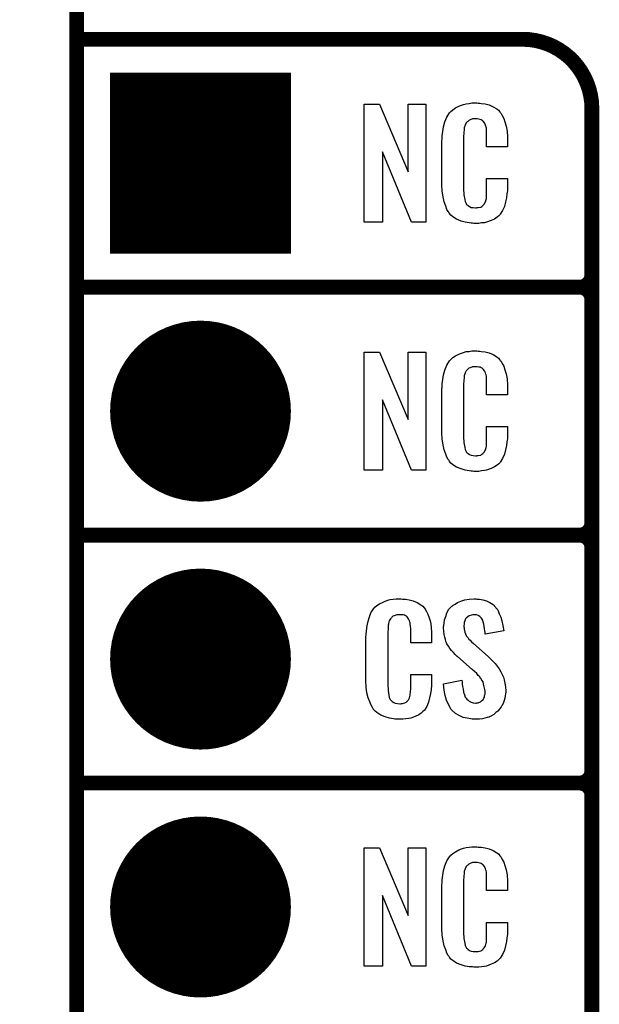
# Model space of a CAD drawing. Extents: x -0.07 to 0.95, y -0.15 to 1.54.
# Tile 4 of 22: x -0.07 to 0.16, y 0.36 to 0.76. Entities that reach past the tile are written whole.
import ezdxf

# ---------------------------------------------------------------- set-up
doc = ezdxf.new("R2010")
doc.units = 0
doc.layers.get('0').update_dxf_attribs({"linetype": 'CONTINUOUS'})
for name, color, linetype in [('gko', 6, 'CONTINUOUS'), ('gto', 2, 'CONTINUOUS'), ('gts', 1, 'CONTINUOUS')]:
    doc.layers.add(name, color=color, linetype=linetype)

# ---------------------------------------------------------------- blocks, each defined once
blk = doc.blocks.new('D45')
at = {"const_width": 0.003}
blk.add_lwpolyline([(-0.0015, 0, 1), (0.0015, 0, 1)], format="xyb", close=True, dxfattribs=at)
blk = doc.blocks.new('D52')
at = {"const_width": 0.0365}
blk.add_lwpolyline([(-0.01825, 0, 1), (0.01825, 0, 1)], format="xyb", close=True, dxfattribs=at)
blk = doc.blocks.new('D53')
at = {"const_width": 0.073}
blk.add_lwpolyline([(-0.0365, 0), (0.0365, 0)], dxfattribs=at)

msp = doc.modelspace()

# ---------------------------------------------------------------- linework, layer by layer
at = {"layer": 'gko', "color": 6, "const_width": 0.006}
msp.add_lwpolyline([(-0.05, -0.15), (-0.05, 1.45)], dxfattribs=at)
at = {"layer": 'gto', "color": 2, "const_width": 0.006}
for points in [[(-0.05, 0.75), (0.13, 0.75)], [(0.158, 0.722), (0.158, 0.722)], [(0.158, 0.722), (0.158, 0.722)], [(0.158, -0.022), (0.158, 0.722)], [(-0.05, 0.65), (0.153, 0.65)], [(-0.05, 0.65), (0.153, 0.65)], [(0.153, 0.65), (0.153, 0.65)], [(0.153, 0.65), (0.153, 0.65)], [(0.158, 0.645), (0.158, 0.645)], [(0.158, 0.645), (0.158, 0.645)], [(0.158, 0.645), (0.158, 0.645)], [(0.158, 0.645), (0.158, 0.645)], [(0.158, 0.555), (0.158, 0.645)], [(-0.05, 0.55), (0.153, 0.55)], [(-0.05, 0.55), (0.153, 0.55)], [(0.153, 0.55), (0.153, 0.55)], [(0.153, 0.55), (0.153, 0.55)], [(0.158, 0.545), (0.158, 0.545)], [(0.158, 0.545), (0.158, 0.545)], [(0.158, 0.545), (0.158, 0.545)], [(0.158, 0.545), (0.158, 0.545)], [(0.158, 0.455), (0.158, 0.545)], [(-0.05, 0.45), (0.153, 0.45)], [(-0.05, 0.45), (0.153, 0.45)], [(0.153, 0.45), (0.153, 0.45)], [(0.153, 0.45), (0.153, 0.45)], [(0.158, 0.445), (0.158, 0.445)], [(0.158, 0.445), (0.158, 0.445)], [(0.158, 0.445), (0.158, 0.445)], [(0.158, 0.445), (0.158, 0.445)], [(0.158, 0.355), (0.158, 0.445)]]:
    msp.add_lwpolyline(points, dxfattribs=at)
for points in [[(0.158, 0.722, 0.414214), (0.13, 0.75)], [(0.153, 0.65, 0.414214), (0.158, 0.655)], [(0.158, 0.645, 0.414214), (0.153, 0.65)], [(0.158, 0.645, 0.414214), (0.153, 0.65)], [(0.153, 0.55, 0.414214), (0.158, 0.555)], [(0.158, 0.545, 0.414214), (0.153, 0.55)], [(0.158, 0.545, 0.414214), (0.153, 0.55)], [(0.153, 0.45, 0.414214), (0.158, 0.455)], [(0.158, 0.445, 0.414214), (0.153, 0.45)], [(0.158, 0.445, 0.414214), (0.153, 0.45)]]:
    msp.add_lwpolyline(points, format="xyb", dxfattribs=at)
at = {"layer": 'gto', "color": 2}
for points in [[(0.0909, 0.6762), (0.0852, 0.6762), (0.0735, 0.7046), (0.0735, 0.6762), (0.0661, 0.6762), (0.0661, 0.7238), (0.0722, 0.7238), (0.0838, 0.6966), (0.0838, 0.7238), (0.0909, 0.7238), (0.0909, 0.6762)], [(0.1121, 0.7242), (0.1127, 0.7242), (0.1133, 0.7241), (0.1149, 0.7239), (0.1165, 0.7235), (0.1181, 0.7228), (0.1196, 0.7219), (0.1203, 0.7214), (0.1209, 0.7207), (0.121, 0.7205), (0.1214, 0.7201), (0.1218, 0.7192), (0.1224, 0.7181), (0.1229, 0.7167), (0.1234, 0.715), (0.1238, 0.7129), (0.1239, 0.7106), (0.1239, 0.7066), (0.1155, 0.7066), (0.1155, 0.7107), (0.1155, 0.7108), (0.1155, 0.7111), (0.1155, 0.7116), (0.1155, 0.7121), (0.1154, 0.7134), (0.1154, 0.7141), (0.1153, 0.7146), (0.1153, 0.7147), (0.1152, 0.7149), (0.115, 0.7154), (0.1146, 0.7163), (0.1141, 0.717), (0.1139, 0.7172), (0.1137, 0.7173), (0.1133, 0.7175), (0.1129, 0.7177), (0.1124, 0.7178), (0.1117, 0.7179), (0.1106, 0.7179), (0.1103, 0.7179), (0.1098, 0.7179), (0.1088, 0.7175), (0.1083, 0.7173), (0.1079, 0.7169), (0.1077, 0.7167), (0.1073, 0.7163), (0.1068, 0.7154), (0.1065, 0.7143), (0.1065, 0.7142), (0.1065, 0.7141), (0.1064, 0.7137), (0.1064, 0.7132), (0.1063, 0.7127), (0.1063, 0.7119), (0.1062, 0.7111), (0.1062, 0.7102), (0.1062, 0.6895), (0.1062, 0.6894), (0.1062, 0.6889), (0.1063, 0.6882), (0.1063, 0.6873), (0.1067, 0.6854), (0.1068, 0.6845), (0.1072, 0.6837), (0.1073, 0.6836), (0.1074, 0.6834), (0.1077, 0.6832), (0.108, 0.6829), (0.1086, 0.6825), (0.1092, 0.6822), (0.1101, 0.6821), (0.111, 0.682), (0.1114, 0.682), (0.1117, 0.6821), (0.1121, 0.6821), (0.1131, 0.6823), (0.1136, 0.6826), (0.114, 0.6829), (0.1141, 0.6829), (0.1141, 0.6831), (0.1145, 0.6835), (0.115, 0.6844), (0.1153, 0.6854), (0.1153, 0.6855), (0.1154, 0.6857), (0.1154, 0.686), (0.1154, 0.6865), (0.1154, 0.687), (0.1155, 0.6878), (0.1155, 0.6886), (0.1155, 0.6895), (0.1155, 0.6938), (0.1239, 0.6938), (0.1239, 0.69), (0.1239, 0.6899), (0.1239, 0.6897), (0.1239, 0.6894), (0.1239, 0.6889), (0.1238, 0.6883), (0.1237, 0.6876), (0.1235, 0.6861), (0.1231, 0.6844), (0.1227, 0.6826), (0.1219, 0.6809), (0.121, 0.6794), (0.1209, 0.6792), (0.1204, 0.6788), (0.1197, 0.6782), (0.1187, 0.6775), (0.1173, 0.6769), (0.1155, 0.6762), (0.1146, 0.676), (0.1135, 0.6759), (0.1123, 0.6757), (0.1103, 0.6757), (0.1098, 0.6758), (0.1092, 0.6758), (0.1085, 0.6759), (0.1069, 0.6762), (0.1052, 0.6767), (0.1034, 0.6774), (0.1018, 0.6784), (0.1011, 0.679), (0.1005, 0.6797), (0.1005, 0.6798), (0.1004, 0.6799), (0.1002, 0.6802), (0.1, 0.6805), (0.0995, 0.6814), (0.099, 0.6827), (0.0983, 0.6844), (0.0979, 0.6864), (0.0975, 0.6887), (0.0974, 0.6914), (0.0974, 0.7083), (0.0974, 0.7084), (0.0974, 0.7087), (0.0974, 0.7091), (0.0975, 0.7096), (0.0975, 0.7103), (0.0976, 0.711), (0.0978, 0.7128), (0.0981, 0.7147), (0.0987, 0.7167), (0.0994, 0.7186), (0.1005, 0.7203), (0.1005, 0.7204), (0.1006, 0.7204), (0.101, 0.7209), (0.1018, 0.7216), (0.103, 0.7223), (0.1043, 0.723), (0.1053, 0.7234), (0.1062, 0.7237), (0.1072, 0.724), (0.1084, 0.7241), (0.1096, 0.7243), (0.1116, 0.7243), (0.1121, 0.7242)], [(0.0909, 0.5762), (0.0852, 0.5762), (0.0735, 0.6046), (0.0735, 0.5762), (0.0661, 0.5762), (0.0661, 0.6238), (0.0722, 0.6238), (0.0838, 0.5966), (0.0838, 0.6238), (0.0909, 0.6238), (0.0909, 0.5762)], [(0.1121, 0.6242), (0.1127, 0.6242), (0.1133, 0.6241), (0.1149, 0.6239), (0.1165, 0.6235), (0.1181, 0.6228), (0.1196, 0.6219), (0.1203, 0.6214), (0.1209, 0.6207), (0.121, 0.6205), (0.1214, 0.6201), (0.1218, 0.6192), (0.1224, 0.6181), (0.1229, 0.6167), (0.1234, 0.615), (0.1238, 0.613), (0.1239, 0.6106), (0.1239, 0.6066), (0.1155, 0.6066), (0.1155, 0.6107), (0.1155, 0.6108), (0.1155, 0.6111), (0.1155, 0.6116), (0.1155, 0.6121), (0.1154, 0.6134), (0.1154, 0.6141), (0.1153, 0.6146), (0.1153, 0.6147), (0.1152, 0.6149), (0.115, 0.6154), (0.1146, 0.6163), (0.1141, 0.617), (0.1139, 0.6172), (0.1137, 0.6173), (0.1133, 0.6175), (0.1129, 0.6177), (0.1124, 0.6178), (0.1117, 0.6179), (0.1106, 0.6179), (0.1103, 0.6179), (0.1098, 0.6179), (0.1088, 0.6175), (0.1083, 0.6173), (0.1079, 0.6169), (0.1077, 0.6167), (0.1073, 0.6163), (0.1068, 0.6154), (0.1065, 0.6143), (0.1065, 0.6142), (0.1065, 0.6141), (0.1064, 0.6137), (0.1064, 0.6132), (0.1063, 0.6127), (0.1063, 0.6119), (0.1062, 0.6111), (0.1062, 0.6102), (0.1062, 0.5895), (0.1062, 0.5894), (0.1062, 0.5889), (0.1063, 0.5882), (0.1063, 0.5873), (0.1067, 0.5854), (0.1068, 0.5845), (0.1072, 0.5837), (0.1073, 0.5836), (0.1074, 0.5834), (0.1077, 0.5832), (0.108, 0.5829), (0.1086, 0.5825), (0.1092, 0.5822), (0.1101, 0.5821), (0.111, 0.582), (0.1114, 0.582), (0.1117, 0.5821), (0.1121, 0.5821), (0.1131, 0.5823), (0.1136, 0.5826), (0.114, 0.5829), (0.1141, 0.5829), (0.1141, 0.5831), (0.1145, 0.5835), (0.115, 0.5844), (0.1153, 0.5854), (0.1153, 0.5855), (0.1154, 0.5857), (0.1154, 0.586), (0.1154, 0.5865), (0.1154, 0.5871), (0.1155, 0.5878), (0.1155, 0.5886), (0.1155, 0.5895), (0.1155, 0.5938), (0.1239, 0.5938), (0.1239, 0.59), (0.1239, 0.5899), (0.1239, 0.5897), (0.1239, 0.5894), (0.1239, 0.5889), (0.1238, 0.5883), (0.1237, 0.5876), (0.1235, 0.5861), (0.1231, 0.5844), (0.1227, 0.5826), (0.1219, 0.5809), (0.121, 0.5794), (0.1209, 0.5792), (0.1204, 0.5788), (0.1197, 0.5782), (0.1187, 0.5775), (0.1173, 0.5769), (0.1155, 0.5762), (0.1146, 0.576), (0.1135, 0.5759), (0.1123, 0.5757), (0.1103, 0.5757), (0.1098, 0.5758), (0.1092, 0.5758), (0.1085, 0.5759), (0.1069, 0.5762), (0.1052, 0.5767), (0.1034, 0.5774), (0.1018, 0.5784), (0.1011, 0.579), (0.1005, 0.5797), (0.1005, 0.5798), (0.1004, 0.5799), (0.1002, 0.5802), (0.1, 0.5805), (0.0995, 0.5814), (0.099, 0.5827), (0.0983, 0.5844), (0.0979, 0.5864), (0.0975, 0.5887), (0.0974, 0.5914), (0.0974, 0.6083), (0.0974, 0.6084), (0.0974, 0.6087), (0.0974, 0.6091), (0.0975, 0.6096), (0.0975, 0.6103), (0.0976, 0.611), (0.0978, 0.6128), (0.0981, 0.6147), (0.0987, 0.6166), (0.0994, 0.6186), (0.1005, 0.6203), (0.1005, 0.6204), (0.1006, 0.6204), (0.101, 0.6209), (0.1018, 0.6216), (0.103, 0.6223), (0.1043, 0.623), (0.1053, 0.6234), (0.1062, 0.6237), (0.1072, 0.624), (0.1084, 0.6241), (0.1096, 0.6243), (0.1116, 0.6243), (0.1121, 0.6242)], [(0.0815, 0.5242), (0.0821, 0.5242), (0.0827, 0.5241), (0.0843, 0.5239), (0.0858, 0.5235), (0.0875, 0.5228), (0.089, 0.5219), (0.0897, 0.5214), (0.0903, 0.5207), (0.0904, 0.5205), (0.0907, 0.5201), (0.0912, 0.5192), (0.0918, 0.5181), (0.0923, 0.5167), (0.0928, 0.515), (0.0931, 0.513), (0.0932, 0.5106), (0.0932, 0.5066), (0.0849, 0.5066), (0.0849, 0.5107), (0.0849, 0.5108), (0.0849, 0.5111), (0.0849, 0.5116), (0.0849, 0.5121), (0.0848, 0.5134), (0.0847, 0.5141), (0.0846, 0.5146), (0.0846, 0.5147), (0.0845, 0.5149), (0.0844, 0.5154), (0.084, 0.5163), (0.0834, 0.517), (0.0833, 0.5172), (0.0831, 0.5173), (0.0827, 0.5175), (0.0823, 0.5177), (0.0818, 0.5178), (0.0811, 0.5179), (0.08, 0.5179), (0.0796, 0.5179), (0.0792, 0.5179), (0.0782, 0.5175), (0.0777, 0.5173), (0.0772, 0.5169), (0.0771, 0.5167), (0.0767, 0.5163), (0.0762, 0.5154), (0.0759, 0.5143), (0.0759, 0.5142), (0.0759, 0.5141), (0.0758, 0.5137), (0.0758, 0.5132), (0.0757, 0.5127), (0.0757, 0.5119), (0.0756, 0.5111), (0.0756, 0.5102), (0.0756, 0.4895), (0.0756, 0.4894), (0.0756, 0.4889), (0.0757, 0.4882), (0.0757, 0.4873), (0.076, 0.4854), (0.0762, 0.4845), (0.0766, 0.4837), (0.0767, 0.4836), (0.0768, 0.4834), (0.0771, 0.4832), (0.0774, 0.4829), (0.078, 0.4825), (0.0786, 0.4822), (0.0795, 0.4821), (0.0804, 0.482), (0.0808, 0.482), (0.0811, 0.4821), (0.0815, 0.4821), (0.0825, 0.4823), (0.083, 0.4826), (0.0833, 0.4829), (0.0834, 0.4829), (0.0835, 0.4831), (0.0839, 0.4835), (0.0844, 0.4844), (0.0846, 0.4854), (0.0846, 0.4855), (0.0847, 0.4857), (0.0847, 0.486), (0.0848, 0.4865), (0.0848, 0.487), (0.0849, 0.4878), (0.0849, 0.4886), (0.0849, 0.4895), (0.0849, 0.4938), (0.0932, 0.4938), (0.0932, 0.49), (0.0932, 0.4899), (0.0932, 0.4897), (0.0932, 0.4894), (0.0932, 0.4889), (0.0931, 0.4883), (0.0931, 0.4876), (0.0929, 0.4861), (0.0925, 0.4844), (0.092, 0.4826), (0.0913, 0.4809), (0.0904, 0.4794), (0.0903, 0.4792), (0.0898, 0.4788), (0.0891, 0.4782), (0.0881, 0.4775), (0.0867, 0.4769), (0.0849, 0.4762), (0.084, 0.476), (0.0829, 0.4759), (0.0817, 0.4757), (0.0796, 0.4757), (0.0792, 0.4758), (0.0785, 0.4758), (0.0779, 0.4759), (0.0763, 0.4762), (0.0746, 0.4767), (0.0728, 0.4774), (0.0712, 0.4784), (0.0705, 0.479), (0.0698, 0.4797), (0.0698, 0.4798), (0.0697, 0.4799), (0.0696, 0.4802), (0.0694, 0.4805), (0.0689, 0.4814), (0.0684, 0.4827), (0.0677, 0.4844), (0.0672, 0.4864), (0.0669, 0.4887), (0.0668, 0.4914), (0.0668, 0.5083), (0.0668, 0.5084), (0.0668, 0.5087), (0.0668, 0.5091), (0.0669, 0.5096), (0.0669, 0.5103), (0.067, 0.511), (0.0672, 0.5128), (0.0675, 0.5147), (0.0681, 0.5167), (0.0688, 0.5186), (0.0698, 0.5203), (0.0698, 0.5203), (0.07, 0.5204), (0.0704, 0.5209), (0.0712, 0.5216), (0.0723, 0.5223), (0.0737, 0.523), (0.0746, 0.5234), (0.0756, 0.5237), (0.0766, 0.524), (0.0778, 0.5241), (0.079, 0.5243), (0.081, 0.5243), (0.0815, 0.5242)], [(0.1116, 0.5242), (0.1126, 0.5241), (0.114, 0.5239), (0.1154, 0.5235), (0.1168, 0.5228), (0.1181, 0.522), (0.1192, 0.5208), (0.1193, 0.5206), (0.1197, 0.5202), (0.1201, 0.5194), (0.1206, 0.5183), (0.1212, 0.5169), (0.1217, 0.5154), (0.1221, 0.5135), (0.1224, 0.5114), (0.1149, 0.5101), (0.1149, 0.5103), (0.1149, 0.5107), (0.1148, 0.5114), (0.1147, 0.5122), (0.1144, 0.5141), (0.1141, 0.515), (0.1139, 0.5158), (0.1139, 0.5159), (0.1137, 0.5161), (0.1135, 0.5165), (0.1131, 0.5168), (0.1127, 0.5172), (0.1121, 0.5176), (0.1114, 0.5178), (0.1105, 0.5179), (0.1103, 0.5179), (0.1099, 0.5178), (0.1094, 0.5177), (0.1084, 0.5174), (0.1079, 0.517), (0.1074, 0.5167), (0.1074, 0.5166), (0.1072, 0.5165), (0.107, 0.5162), (0.1068, 0.5158), (0.1067, 0.5154), (0.1065, 0.5148), (0.1064, 0.5142), (0.1063, 0.5134), (0.1063, 0.5133), (0.1063, 0.513), (0.1064, 0.5126), (0.1064, 0.512), (0.1067, 0.5108), (0.1072, 0.5095), (0.1073, 0.5094), (0.1074, 0.5092), (0.1076, 0.509), (0.108, 0.5086), (0.1083, 0.508), (0.1089, 0.5076), (0.1094, 0.5069), (0.1102, 0.5063), (0.1161, 0.501), (0.1163, 0.5009), (0.1166, 0.5005), (0.1172, 0.4999), (0.118, 0.4992), (0.1189, 0.4982), (0.1197, 0.4971), (0.1205, 0.496), (0.1213, 0.4948), (0.1214, 0.4946), (0.1215, 0.4943), (0.1219, 0.4935), (0.1223, 0.4927), (0.1226, 0.4916), (0.1229, 0.4903), (0.1231, 0.4888), (0.1232, 0.4872), (0.1232, 0.487), (0.1232, 0.4867), (0.1231, 0.486), (0.123, 0.4852), (0.1228, 0.4843), (0.1226, 0.4833), (0.1222, 0.4821), (0.1216, 0.4811), (0.1215, 0.481), (0.1214, 0.4807), (0.121, 0.4802), (0.1205, 0.4796), (0.12, 0.479), (0.1192, 0.4784), (0.1184, 0.4777), (0.1175, 0.4771), (0.1174, 0.477), (0.117, 0.4769), (0.1165, 0.4766), (0.1157, 0.4764), (0.1148, 0.4761), (0.1138, 0.4759), (0.1126, 0.4758), (0.1113, 0.4757), (0.1106, 0.4757), (0.1103, 0.4758), (0.1097, 0.4758), (0.1091, 0.4759), (0.1077, 0.4761), (0.1061, 0.4765), (0.1044, 0.4772), (0.103, 0.478), (0.1016, 0.4792), (0.1015, 0.4794), (0.1011, 0.4798), (0.1006, 0.4807), (0.1, 0.4819), (0.0993, 0.4834), (0.0988, 0.4853), (0.0983, 0.4875), (0.0981, 0.49), (0.1055, 0.4915), (0.1055, 0.4914), (0.1055, 0.4913), (0.1056, 0.4908), (0.1056, 0.4899), (0.1058, 0.4889), (0.106, 0.4878), (0.1062, 0.4867), (0.1066, 0.4856), (0.1069, 0.4846), (0.107, 0.4845), (0.1072, 0.4842), (0.1075, 0.4838), (0.108, 0.4834), (0.1085, 0.483), (0.1092, 0.4826), (0.1101, 0.4823), (0.111, 0.4822), (0.1113, 0.4822), (0.1116, 0.4823), (0.1121, 0.4824), (0.113, 0.4828), (0.1135, 0.4831), (0.1139, 0.4834), (0.114, 0.4835), (0.1141, 0.4836), (0.1142, 0.4839), (0.1144, 0.4843), (0.1146, 0.4847), (0.1147, 0.4853), (0.1149, 0.4859), (0.1149, 0.4867), (0.1149, 0.4868), (0.1149, 0.4871), (0.1148, 0.4877), (0.1147, 0.4883), (0.1143, 0.4899), (0.1141, 0.4908), (0.1136, 0.4915), (0.1135, 0.4916), (0.1134, 0.4919), (0.113, 0.4922), (0.1127, 0.4928), (0.1121, 0.4934), (0.1115, 0.4942), (0.1106, 0.495), (0.1097, 0.4958), (0.1037, 0.501), (0.1036, 0.5011), (0.1032, 0.5015), (0.1028, 0.5019), (0.1021, 0.5026), (0.1015, 0.5033), (0.1007, 0.5043), (0.1001, 0.5052), (0.0995, 0.5061), (0.0994, 0.5062), (0.0993, 0.5066), (0.0991, 0.5071), (0.0989, 0.5079), (0.0986, 0.5088), (0.0983, 0.5099), (0.0982, 0.5112), (0.0981, 0.5126), (0.0981, 0.5127), (0.0981, 0.5129), (0.0981, 0.5131), (0.0982, 0.5135), (0.0983, 0.5145), (0.0985, 0.5158), (0.099, 0.5172), (0.0995, 0.5186), (0.1003, 0.5201), (0.1014, 0.5213), (0.1016, 0.5214), (0.102, 0.5217), (0.1028, 0.5222), (0.1038, 0.5228), (0.1051, 0.5234), (0.1067, 0.5239), (0.1085, 0.5242), (0.1105, 0.5243), (0.1111, 0.5243), (0.1116, 0.5242)], [(0.0909, 0.3762), (0.0852, 0.3762), (0.0735, 0.4046), (0.0735, 0.3762), (0.0661, 0.3762), (0.0661, 0.4238), (0.0722, 0.4238), (0.0838, 0.3966), (0.0838, 0.4238), (0.0909, 0.4238), (0.0909, 0.3762)], [(0.1121, 0.4242), (0.1127, 0.4242), (0.1133, 0.4241), (0.1149, 0.4239), (0.1165, 0.4235), (0.1181, 0.4228), (0.1196, 0.4219), (0.1203, 0.4214), (0.1209, 0.4207), (0.121, 0.4205), (0.1214, 0.4201), (0.1218, 0.4192), (0.1224, 0.4181), (0.1229, 0.4167), (0.1234, 0.415), (0.1238, 0.413), (0.1239, 0.4106), (0.1239, 0.4066), (0.1155, 0.4066), (0.1155, 0.4107), (0.1155, 0.4108), (0.1155, 0.4111), (0.1155, 0.4116), (0.1155, 0.4121), (0.1154, 0.4134), (0.1154, 0.4141), (0.1153, 0.4146), (0.1153, 0.4147), (0.1152, 0.4149), (0.115, 0.4154), (0.1146, 0.4163), (0.1141, 0.417), (0.1139, 0.4172), (0.1137, 0.4173), (0.1133, 0.4175), (0.1129, 0.4177), (0.1124, 0.4178), (0.1117, 0.4179), (0.1106, 0.4179), (0.1103, 0.4179), (0.1098, 0.4179), (0.1088, 0.4175), (0.1083, 0.4173), (0.1079, 0.4169), (0.1077, 0.4167), (0.1073, 0.4163), (0.1068, 0.4154), (0.1065, 0.4143), (0.1065, 0.4142), (0.1065, 0.4141), (0.1064, 0.4137), (0.1064, 0.4132), (0.1063, 0.4127), (0.1063, 0.4119), (0.1062, 0.4111), (0.1062, 0.4102), (0.1062, 0.3895), (0.1062, 0.3894), (0.1062, 0.3889), (0.1063, 0.3882), (0.1063, 0.3873), (0.1067, 0.3854), (0.1068, 0.3845), (0.1072, 0.3837), (0.1073, 0.3836), (0.1074, 0.3834), (0.1077, 0.3832), (0.108, 0.3829), (0.1086, 0.3825), (0.1092, 0.3822), (0.1101, 0.3821), (0.111, 0.382), (0.1114, 0.382), (0.1117, 0.3821), (0.1121, 0.3821), (0.1131, 0.3823), (0.1136, 0.3826), (0.114, 0.3829), (0.1141, 0.3829), (0.1141, 0.3831), (0.1145, 0.3835), (0.115, 0.3844), (0.1153, 0.3854), (0.1153, 0.3855), (0.1154, 0.3857), (0.1154, 0.386), (0.1154, 0.3865), (0.1154, 0.3871), (0.1155, 0.3878), (0.1155, 0.3886), (0.1155, 0.3895), (0.1155, 0.3938), (0.1239, 0.3938), (0.1239, 0.39), (0.1239, 0.3899), (0.1239, 0.3897), (0.1239, 0.3894), (0.1239, 0.3889), (0.1238, 0.3883), (0.1237, 0.3876), (0.1235, 0.3861), (0.1231, 0.3844), (0.1227, 0.3826), (0.1219, 0.3809), (0.121, 0.3794), (0.1209, 0.3792), (0.1204, 0.3788), (0.1197, 0.3782), (0.1187, 0.3775), (0.1173, 0.3769), (0.1155, 0.3762), (0.1146, 0.376), (0.1135, 0.3759), (0.1123, 0.3757), (0.1103, 0.3757), (0.1098, 0.3758), (0.1092, 0.3758), (0.1085, 0.3759), (0.1069, 0.3762), (0.1052, 0.3767), (0.1034, 0.3774), (0.1018, 0.3784), (0.1011, 0.379), (0.1005, 0.3797), (0.1005, 0.3798), (0.1004, 0.3799), (0.1002, 0.3802), (0.1, 0.3805), (0.0995, 0.3814), (0.099, 0.3827), (0.0983, 0.3844), (0.0979, 0.3864), (0.0975, 0.3887), (0.0974, 0.3914), (0.0974, 0.4083), (0.0974, 0.4084), (0.0974, 0.4087), (0.0974, 0.4091), (0.0975, 0.4096), (0.0975, 0.4103), (0.0976, 0.411), (0.0978, 0.4128), (0.0981, 0.4147), (0.0987, 0.4166), (0.0994, 0.4186), (0.1005, 0.4203), (0.1005, 0.4203), (0.1006, 0.4204), (0.101, 0.4209), (0.1018, 0.4216), (0.103, 0.4223), (0.1043, 0.423), (0.1053, 0.4234), (0.1062, 0.4237), (0.1072, 0.424), (0.1084, 0.4241), (0.1096, 0.4243), (0.1116, 0.4243), (0.1121, 0.4242)]]:
    msp.add_lwpolyline(points, dxfattribs=at)

# ---------------------------------------------------------------- block references
at = {"layer": 'gto'}
for p in [(-0.05, 0.75), (0.13, 0.75), (0.13, 0.75), (0.158, 0.722), (0.158, 0.722), (0.158, 0.722), (0.158, 0.722), (0.158, 0.655), (-0.05, 0.65), (-0.05, 0.65), (0.153, 0.65), (0.153, 0.65), (0.153, 0.65), (0.153, 0.65), (0.153, 0.65), (0.153, 0.65), (0.153, 0.65), (0.158, 0.645), (0.158, 0.645), (0.158, 0.645), (0.158, 0.645), (0.158, 0.645), (0.158, 0.645), (0.158, 0.645), (0.158, 0.555), (0.158, 0.555), (-0.05, 0.55), (-0.05, 0.55), (0.153, 0.55), (0.153, 0.55), (0.153, 0.55), (0.153, 0.55), (0.153, 0.55), (0.153, 0.55), (0.153, 0.55), (0.158, 0.545), (0.158, 0.545), (0.158, 0.545), (0.158, 0.545), (0.158, 0.545), (0.158, 0.545), (0.158, 0.545), (0.158, 0.455), (0.158, 0.455), (-0.05, 0.45), (-0.05, 0.45), (0.153, 0.45), (0.153, 0.45), (0.153, 0.45), (0.153, 0.45), (0.153, 0.45), (0.153, 0.45), (0.153, 0.45), (0.158, 0.445), (0.158, 0.445), (0.158, 0.445), (0.158, 0.445), (0.158, 0.445), (0.158, 0.445), (0.158, 0.445)]:
    msp.add_blockref('D45', p, dxfattribs=at)
at = {"layer": 'gts'}
for name, p in [('D53', (0, 0.7)), ('D52', (0, 0.6)), ('D52', (0, 0.5)), ('D52', (0, 0.4))]:
    msp.add_blockref(name, p, dxfattribs=at)

doc.saveas('drawing.dxf')
